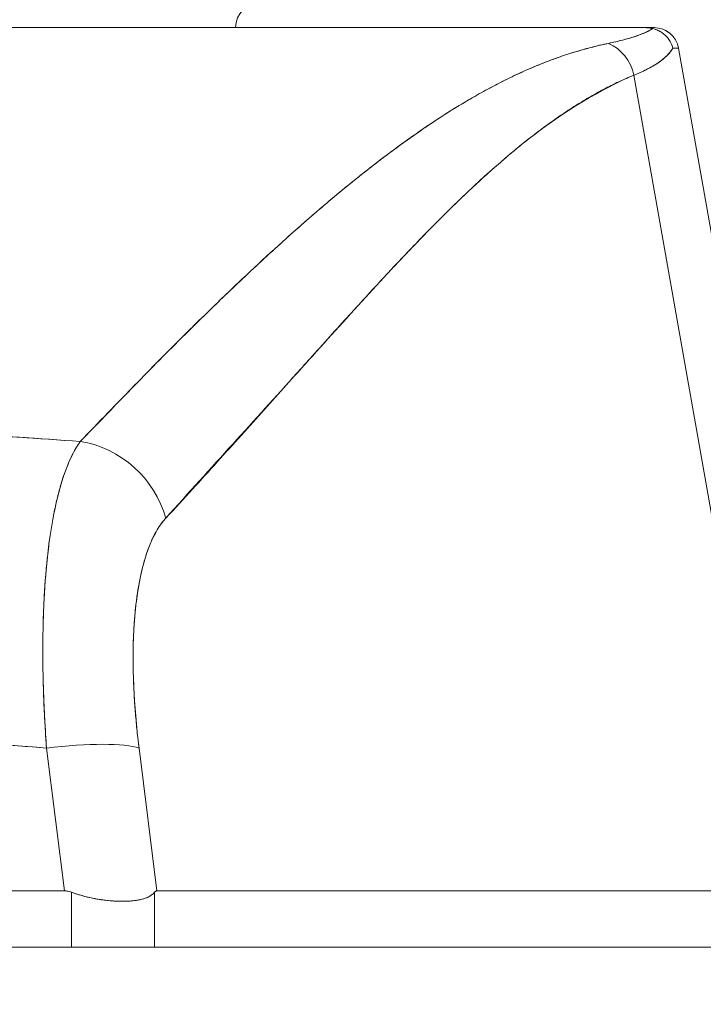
# Model space of a CAD drawing. Header units: inches. Extents: x 15 to 424, y 13 to 263.
# Tile 71 of 125: x 311.076 to 311.617, y 77.431 to 78.211. Entities that reach past the tile are written whole.
import ezdxf

# ---------------------------------------------------------------- set-up
doc = ezdxf.new("R2010")
doc.units = ezdxf.units.IN
doc.header["$LTSCALE"] = 26
doc.header["$MEASUREMENT"] = 0
doc.layers.add('Hatch (ANSI)', color=7, linetype='Continuous', lineweight=5)
doc.layers.add('Visible (ANSI)', color=7, linetype='Continuous', lineweight=5)

msp = doc.modelspace()

# ---------------------------------------------------------------- hatches: boundary and pattern name
at = {"layer": 'Hatch (ANSI)'}
h = msp.add_hatch(dxfattribs=at)
h.set_pattern_fill('ANSI31', color=256, scale=26, angle=90, style=0)
edge = h.paths.add_edge_path()
edge.add_line((337.64532, 76.72597), (337.65807, 76.72597))
edge.add_line((337.65807, 76.72597), (337.73902, 76.72597))
edge.add_line((337.73902, 76.72597), (337.73902, 77.35102))
edge.add_ellipse((337.61407, 77.35102), major_axis=(0.12495, 0), ratio=1, start_angle=0, end_angle=90)
edge.add_line((337.61407, 77.47597), (308.48902, 77.47597))
edge.add_ellipse((308.48902, 77.35102), major_axis=(0, 0.12495), ratio=1, start_angle=0, end_angle=90)
edge.add_line((308.36407, 77.35102), (308.36407, 76.85097))
edge.add_line((308.36407, 76.85097), (308.45777, 76.85097))
edge.add_line((308.45777, 76.85097), (308.45777, 77.35102))
edge.add_ellipse((308.48902, 77.35102), major_axis=(-0.03125, 0), ratio=1, start_angle=270, end_angle=360, ccw=False)
edge.add_line((308.48902, 77.38227), (336.74157, 77.38227))
edge.add_line((336.74157, 77.38227), (337.49157, 77.38227))
edge.add_line((337.49157, 77.38227), (337.61407, 77.38227))
edge.add_ellipse((337.61407, 77.35102), major_axis=(0, 0.03125), ratio=1, start_angle=270, end_angle=360, ccw=False)
edge.add_line((337.64532, 77.35102), (337.64532, 77.21968))
edge.add_line((337.64532, 77.21968), (337.64532, 76.75051))
edge.add_line((337.64532, 76.75051), (337.64532, 76.72597))

# ---------------------------------------------------------------- linework, layer by layer
at = {"layer": 'Visible (ANSI)'}
for p, q in [((310.90454, 78.20431), (311.57005, 78.20431)), ((311.57005, 78.20431), (311.57005, 78.20431)), ((311.5705, 78.20431), (311.57838, 78.20431)), ((311.59777, 78.18805), (311.71545, 77.52062)), ((311.71545, 77.52062), (311.59777, 78.18805)), ((311.56235, 78.16671), (311.67627, 77.52062)), ((311.67627, 77.52062), (311.56235, 78.16671)), ((311.42845, 78.14526), (311.42845, 78.14526)), ((311.32057, 78.06652), (311.32057, 78.06652)), ((311.32057, 78.06652), (311.32057, 78.06652)), ((311.34421, 77.98458), (311.34421, 77.98442)), ((311.34421, 77.98442), (311.34421, 77.98458)), ((311.32469, 77.96289), (311.32469, 77.96305)), ((311.09569, 77.66101), (311.09568, 77.66101)), ((311.16776, 77.66101), (311.16775, 77.66101)), ((311.09684, 77.64132), (311.09685, 77.64132)), ((311.16968, 77.64132), (311.16969, 77.64132)), ((311.11154, 77.52062), (311.09738, 77.6338)), ((311.09738, 77.6338), (311.11154, 77.52062)), ((311.18473, 77.52062), (311.17057, 77.6338)), ((311.17057, 77.6338), (311.18473, 77.52062)), ((311.17456, 77.60195), (311.17456, 77.60195)), ((311.17456, 77.60195), (311.17456, 77.60195)), ((311.17801, 77.57439), (311.178, 77.57439)), ((311.178, 77.57439), (311.17801, 77.57439)), ((311.18047, 77.55471), (311.18047, 77.55471)), ((310.3666, 77.52062), (311.11154, 77.52062)), ((311.11154, 77.52062), (310.3666, 77.52062)), ((311.11713, 77.47597), (311.11713, 77.51955)), ((311.11713, 77.51955), (311.11713, 77.47597)), ((311.18289, 77.47597), (311.18289, 77.51955)), ((311.18289, 77.51955), (311.18289, 77.47597)), ((311.18473, 77.52062), (311.67627, 77.52062)), ((311.67627, 77.52062), (311.18473, 77.52062)), ((337.61407, 77.47597), (308.48902, 77.47597))]:
    msp.add_line(p, q, dxfattribs=at)
for centre, radius, start, end in [((311.26663, 78.20431), 0.01969, 90, 180), ((311.57838, 78.18463), 0.01969, 9.99999, 89.99996), ((311.57838, 78.18463), 0.01968, 10.00272, 90), ((311.1623, 77.57439), 0.01969, 329.46216, 329.46533)]:
    msp.add_arc(centre, radius, start, end, dxfattribs=at)
for centre, major_axis, ratio, start_param, end_param in [((310.8658, 78.20431), (0.71258, 0), 0.00001, 6.139791, 6.287904), ((311.53214, 78.16123), (0.01165, -0.03125), 0.918444, 1.40761, 2.426972), ((311.53214, 78.16123), (-0.01165, 0.03125), 0.918444, 4.549204, 5.568565), ((310.8992, 78.18472), (0.69857, 0.00333), 0.000808, 0.000127, 0.114957), ((310.8992, 78.18473), (0.69857, 0.00332), 0.000807, 0.000126, 0.114964), ((311.1185, 77.80209), (0.05778, -0.0535), 0.919114, 0.971502, 2.202415), ((311.1185, 77.80209), (-0.05778, 0.0535), 0.919117, 4.11309, 5.344006), ((311.09738, 77.62012), (0.07813, 0.00977), 0.172345, 0.336594, 1.549239), ((311.09738, 77.62012), (0.07813, 0.00977), 0.172345, 0.336593, 1.549239)]:
    msp.add_ellipse(centre, major_axis=major_axis, ratio=ratio, start_param=start_param, end_param=end_param, dxfattribs=at)
for points, knots in [([(311.57005, 78.20431), (311.5503, 78.20431), (311.52723, 78.20431), (311.50066, 78.20431), (311.4741, 78.20431), (311.44403, 78.20431), (311.411, 78.20431), (311.37797, 78.20431), (311.34198, 78.20431), (311.30349, 78.20431), (311.265, 78.20431), (311.22401, 78.20431), (311.18099, 78.20431), (311.13797, 78.20431), (311.09293, 78.20431), (311.04675, 78.20431), (311.00059, 78.20431), (310.95328, 78.20431), (310.90454, 78.20431)], [0, 0, 0, 0, 0.1666667, 0.1666667, 0.1666667, 0.3333333, 0.3333333, 0.3333333, 0.5, 0.5, 0.5, 0.6666667, 0.6666667, 0.6666667, 0.8333333, 0.8333333, 0.8333333, 0.9999707, 0.9999707, 0.9999707, 0.9999707]), ([(311.57731, 78.20357), (311.57631, 78.20379), (311.57538, 78.20396), (311.57455, 78.20407), (311.57371, 78.20418), (311.57297, 78.20423), (311.57223, 78.20426), (311.57149, 78.2043), (311.57076, 78.20432), (311.57005, 78.20431)], [0, 0, 0, 0, 0.333333, 0.333333, 0.333333, 0.666667, 0.666667, 0.666667, 1, 1, 1, 1]), ([(311.57731, 78.20357), (311.57631, 78.20381), (311.57538, 78.20397), (311.57455, 78.20407), (311.57371, 78.20417), (311.57297, 78.20423), (311.57223, 78.20426), (311.57149, 78.2043), (311.57076, 78.20431), (311.57005, 78.20431)], [0, 0, 0, 0, 0.333333, 0.333333, 0.333333, 0.666667, 0.666667, 0.666667, 1, 1, 1, 1]), ([(311.54214, 78.19184), (311.54751, 78.19295), (311.55241, 78.19413), (311.55681, 78.19537), (311.56122, 78.19661), (311.56514, 78.19792), (311.56856, 78.19928), (311.57198, 78.20065), (311.5749, 78.20208), (311.57731, 78.20357)], [0, 0, 0, 0, 0.333333, 0.333333, 0.333333, 0.666667, 0.666667, 0.666667, 1, 1, 1, 1]), ([(311.54214, 78.19184), (311.54609, 78.19266), (311.54978, 78.19351), (311.5532, 78.1944), (311.55664, 78.19529), (311.55981, 78.19621), (311.5627, 78.19716), (311.56561, 78.19812), (311.56825, 78.19911), (311.57061, 78.20014), (311.57299, 78.20117), (311.57508, 78.20223), (311.5769, 78.20332), (311.57703, 78.20341), (311.57717, 78.20349), (311.57731, 78.20357)], [0, 0, 0, 0, 0.243497, 0.243497, 0.243497, 0.488085, 0.488085, 0.488085, 0.733901, 0.733901, 0.733901, 0.981098, 0.981098, 0.981098, 1, 1, 1, 1]), ([(311.57731, 78.20357), (311.57988, 78.20292), (311.58236, 78.20186), (311.58454, 78.2004), (311.58671, 78.19894), (311.58859, 78.19709), (311.59006, 78.19498), (311.59153, 78.19287), (311.59259, 78.1905), (311.59315, 78.18809)], [0, 0, 0, 0, 0.333333, 0.333333, 0.333333, 0.666667, 0.666667, 0.666667, 1, 1, 1, 1]), ([(311.59315, 78.18809), (311.59259, 78.19047), (311.59153, 78.19288), (311.59005, 78.195), (311.58858, 78.19711), (311.5867, 78.19895), (311.58452, 78.20041), (311.58353, 78.20107), (311.58249, 78.20165), (311.5814, 78.20215), (311.58008, 78.20276), (311.5787, 78.20323), (311.57731, 78.20357)], [0, 0, 0, 0, 0.333333, 0.333333, 0.333333, 0.666667, 0.666667, 0.666667, 0.817044, 0.817044, 0.817044, 1, 1, 1, 1]), ([(311.12407, 77.87654), (311.14597, 77.89915), (311.16648, 77.92052), (311.18608, 77.94039), (311.20569, 77.96026), (311.22439, 77.97862), (311.24217, 77.9956), (311.25994, 78.01258), (311.27679, 78.02817), (311.29294, 78.04255), (311.3091, 78.05693), (311.32456, 78.07009), (311.33949, 78.08217), (311.35442, 78.09425), (311.36882, 78.10525), (311.38284, 78.11528), (311.39686, 78.12531), (311.41049, 78.13437), (311.42389, 78.14252), (311.43729, 78.15067), (311.45046, 78.15791), (311.46352, 78.16428), (311.47659, 78.17065), (311.48955, 78.17615), (311.50261, 78.18075), (311.51568, 78.18535), (311.52883, 78.18905), (311.54214, 78.19184)], [0, 0, 0, 0, 0.111111, 0.111111, 0.111111, 0.222222, 0.222222, 0.222222, 0.333333, 0.333333, 0.333333, 0.444444, 0.444444, 0.444444, 0.555556, 0.555556, 0.555556, 0.666667, 0.666667, 0.666667, 0.777778, 0.777778, 0.777778, 0.888889, 0.888889, 0.888889, 1, 1, 1, 1]), ([(311.12407, 77.87654), (311.13138, 77.88418), (311.13865, 77.89175), (311.14589, 77.89925), (311.15289, 77.9065), (311.15987, 77.91369), (311.16682, 77.9208), (311.17356, 77.9277), (311.18028, 77.93453), (311.18698, 77.94128), (311.19349, 77.94784), (311.19997, 77.95433), (311.20643, 77.96075), (311.21272, 77.96699), (311.21899, 77.97316), (311.22523, 77.97924), (311.22902, 77.98294), (311.23281, 77.98661), (311.23658, 77.99024), (311.23887, 77.99244), (311.24115, 77.99464), (311.24344, 77.99681), (311.24934, 78.00246), (311.25523, 78.00802), (311.2611, 78.0135), (311.26684, 78.01886), (311.27256, 78.02414), (311.27826, 78.02933), (311.28385, 78.03442), (311.28941, 78.03943), (311.29496, 78.04435), (311.30041, 78.04918), (311.30584, 78.05393), (311.31125, 78.05858), (311.31658, 78.06316), (311.32188, 78.06765), (311.32717, 78.07205), (311.33238, 78.07639), (311.33757, 78.08063), (311.34274, 78.08478), (311.34324, 78.08519), (311.34374, 78.08559), (311.34424, 78.08598), (311.34884, 78.08967), (311.35343, 78.09328), (311.35801, 78.09681), (311.36303, 78.10068), (311.36803, 78.10445), (311.37301, 78.10813), (311.37795, 78.11178), (311.38286, 78.11532), (311.38776, 78.11877), (311.39263, 78.1222), (311.39748, 78.12552), (311.40231, 78.12874), (311.40712, 78.13195), (311.41191, 78.13505), (311.41668, 78.13805), (311.42143, 78.14104), (311.42617, 78.14392), (311.43089, 78.1467), (311.4356, 78.14947), (311.4403, 78.15214), (311.44498, 78.15469), (311.44542, 78.15494), (311.44587, 78.15518), (311.44631, 78.15542), (311.45055, 78.15772), (311.45476, 78.15992), (311.45896, 78.16203), (311.46362, 78.16437), (311.46826, 78.1666), (311.47287, 78.16871), (311.47751, 78.17083), (311.48213, 78.17283), (311.48673, 78.17472), (311.49136, 78.17662), (311.49597, 78.17839), (311.50056, 78.18005), (311.50519, 78.18172), (311.50981, 78.18326), (311.51439, 78.18469), (311.51904, 78.18612), (311.52366, 78.18744), (311.52825, 78.18862), (311.53291, 78.18982), (311.53754, 78.1909), (311.54214, 78.19184)], [0, 0, 0, 0, 0.047674, 0.047674, 0.047674, 0.093754, 0.093754, 0.093754, 0.138483, 0.138483, 0.138483, 0.181962, 0.181962, 0.181962, 0.224293, 0.224293, 0.224293, 0.25, 0.25, 0.25, 0.265575, 0.265575, 0.265575, 0.305906, 0.305906, 0.305906, 0.345378, 0.345378, 0.345378, 0.384081, 0.384081, 0.384081, 0.422102, 0.422102, 0.422102, 0.459526, 0.459526, 0.459526, 0.496435, 0.496435, 0.496435, 0.5, 0.5, 0.5, 0.53291, 0.53291, 0.53291, 0.569025, 0.569025, 0.569025, 0.604849, 0.604849, 0.604849, 0.640453, 0.640453, 0.640453, 0.675905, 0.675905, 0.675905, 0.711275, 0.711275, 0.711275, 0.746632, 0.746632, 0.746632, 0.75, 0.75, 0.75, 0.782043, 0.782043, 0.782043, 0.817582, 0.817582, 0.817582, 0.853329, 0.853329, 0.853329, 0.889364, 0.889364, 0.889364, 0.925766, 0.925766, 0.925766, 0.962618, 0.962618, 0.962618, 1, 1, 1, 1]), ([(311.59315, 78.18809), (311.59269, 78.18728), (311.59217, 78.18648), (311.59159, 78.18568), (311.59031, 78.18393), (311.58873, 78.18223), (311.58687, 78.18056), (311.58681, 78.18051), (311.58675, 78.18046), (311.58669, 78.18041), (311.58487, 78.1788), (311.58277, 78.17723), (311.5804, 78.17569), (311.57915, 78.17488), (311.57781, 78.17408), (311.5764, 78.17328), (311.57508, 78.17254), (311.57368, 78.1718), (311.57222, 78.17108), (311.56921, 78.16958), (311.56592, 78.16812), (311.56235, 78.16671)], [0, 0, 0, 0, 0.10182, 0.10182, 0.10182, 0.326366, 0.326366, 0.326366, 0.333333, 0.333333, 0.333333, 0.550921, 0.550921, 0.550921, 0.666667, 0.666667, 0.666667, 0.775448, 0.775448, 0.775448, 1, 1, 1, 1]), ([(311.56235, 78.16671), (311.56765, 78.16881), (311.57234, 78.171), (311.5764, 78.17328), (311.58046, 78.17557), (311.5839, 78.17794), (311.58669, 78.18041), (311.58949, 78.18288), (311.59165, 78.18544), (311.59315, 78.18809)], [0.0000121, 0.0000121, 0.0000121, 0.0000121, 0.3333333, 0.3333333, 0.3333333, 0.6666667, 0.6666667, 0.6666667, 1, 1, 1, 1]), ([(311.19169, 77.81577), (311.22782, 77.85595), (311.26251, 77.89399), (311.29555, 77.9306), (311.3286, 77.9672), (311.36001, 78.00237), (311.39039, 78.03396), (311.42077, 78.06555), (311.45014, 78.09358), (311.47877, 78.11593), (311.5074, 78.13829), (311.53529, 78.15498), (311.56235, 78.16671)], [0, 0, 0, 0, 0.25, 0.25, 0.25, 0.5, 0.5, 0.5, 0.75, 0.75, 0.75, 1, 1, 1, 1]), ([(311.56235, 78.16671), (311.55835, 78.16506), (311.55437, 78.1633), (311.55042, 78.16145), (311.54644, 78.15957), (311.54248, 78.1576), (311.53855, 78.15552), (311.53458, 78.15343), (311.53063, 78.15124), (311.5267, 78.14895), (311.52274, 78.14664), (311.51879, 78.14423), (311.51487, 78.14173), (311.51091, 78.13921), (311.50696, 78.13659), (311.50304, 78.13388), (311.49906, 78.13114), (311.4951, 78.12832), (311.49117, 78.12541), (311.48717, 78.12246), (311.4832, 78.11942), (311.47924, 78.11631), (311.47522, 78.11315), (311.47122, 78.10991), (311.46723, 78.1066), (311.46317, 78.10322), (311.45913, 78.09978), (311.45511, 78.09627), (311.451, 78.09268), (311.44691, 78.08903), (311.44284, 78.08532), (311.43867, 78.08153), (311.43453, 78.07767), (311.43039, 78.07375), (311.42616, 78.06974), (311.42194, 78.06567), (311.41773, 78.06155), (311.41341, 78.05733), (311.40911, 78.05305), (311.40482, 78.04872), (311.4004, 78.04427), (311.396, 78.03977), (311.39161, 78.03523), (311.38709, 78.03056), (311.38258, 78.02584), (311.37808, 78.02108), (311.37592, 78.01881), (311.37377, 78.01652), (311.37162, 78.01423), (311.36913, 78.01158), (311.36665, 78.00892), (311.36417, 78.00625), (311.35938, 78.0011), (311.3546, 77.99592), (311.34983, 77.99072), (311.34489, 77.98533), (311.33995, 77.97991), (311.33502, 77.97448), (311.3299, 77.96883), (311.32479, 77.96317), (311.31968, 77.95749), (311.31437, 77.95159), (311.30906, 77.94567), (311.30375, 77.93974), (311.29822, 77.93357), (311.29269, 77.92739), (311.28717, 77.92121), (311.2814, 77.91476), (311.27563, 77.90831), (311.26986, 77.90186), (311.26383, 77.89512), (311.25779, 77.88839), (311.25175, 77.88167), (311.24542, 77.87464), (311.23909, 77.86762), (311.23276, 77.86062), (311.22611, 77.85328), (311.21945, 77.84596), (311.21279, 77.83868), (311.20577, 77.83101), (311.19873, 77.82337), (311.19169, 77.81577)], [0, 0, 0, 0, 0.029086, 0.029086, 0.029086, 0.058387, 0.058387, 0.058387, 0.087935, 0.087935, 0.087935, 0.117777, 0.117777, 0.117777, 0.147957, 0.147957, 0.147957, 0.178529, 0.178529, 0.178529, 0.20955, 0.20955, 0.20955, 0.24108, 0.24108, 0.24108, 0.273185, 0.273185, 0.273185, 0.305936, 0.305936, 0.305936, 0.339407, 0.339407, 0.339407, 0.37368, 0.37368, 0.37368, 0.408841, 0.408841, 0.408841, 0.44498, 0.44498, 0.44498, 0.482193, 0.482193, 0.482193, 0.5, 0.5, 0.5, 0.520588, 0.520588, 0.520588, 0.560289, 0.560289, 0.560289, 0.60142, 0.60142, 0.60142, 0.644109, 0.644109, 0.644109, 0.688496, 0.688496, 0.688496, 0.734731, 0.734731, 0.734731, 0.782977, 0.782977, 0.782977, 0.833414, 0.833414, 0.833414, 0.886232, 0.886232, 0.886232, 0.941632, 0.941632, 0.941632, 1, 1, 1, 1]), ([(310.35408, 77.87654), (310.38695, 77.87896), (310.4198, 77.88109), (310.45254, 77.88291), (310.5062, 77.88589), (310.5596, 77.88804), (310.61238, 77.88936), (310.62224, 77.88961), (310.63207, 77.88983), (310.64189, 77.89001), (310.70617, 77.89125), (310.76975, 77.89126), (310.83402, 77.89006), (310.84458, 77.88986), (310.85515, 77.88963), (310.86576, 77.88936), (310.91797, 77.88806), (310.97079, 77.88594), (311.02387, 77.883), (311.05719, 77.88116), (311.09061, 77.879), (311.12407, 77.87654)], [0, 0, 0, 0, 0.126313, 0.126313, 0.126313, 0.333333, 0.333333, 0.333333, 0.371996, 0.371996, 0.371996, 0.62508, 0.62508, 0.62508, 0.666667, 0.666667, 0.666667, 0.871465, 0.871465, 0.871465, 1, 1, 1, 1]), ([(310.35408, 77.87654), (310.41891, 77.88131), (310.48284, 77.8849), (310.54686, 77.88731), (310.61087, 77.88972), (310.67497, 77.89094), (310.73908, 77.89094), (310.80318, 77.89094), (310.86729, 77.88972), (310.9313, 77.88731), (310.99532, 77.8849), (311.05924, 77.88131), (311.12407, 77.87654)], [0, 0, 0, 0, 0.25, 0.25, 0.25, 0.5, 0.5, 0.5, 0.75, 0.75, 0.75, 1, 1, 1, 1]), ([(311.12407, 77.87654), (311.11991, 77.87085), (311.11615, 77.86345), (311.1128, 77.85458), (311.10946, 77.8457), (311.10653, 77.83537), (311.10407, 77.82372), (311.1016, 77.81208), (311.09959, 77.79911), (311.09805, 77.78503), (311.09652, 77.77095), (311.09546, 77.75574), (311.09489, 77.73964), (311.09433, 77.72353), (311.09425, 77.70653), (311.09466, 77.68878), (311.09507, 77.67102), (311.09597, 77.65251), (311.09738, 77.6338)], [0, 0, 0, 0, 0.166667, 0.166667, 0.166667, 0.333333, 0.333333, 0.333333, 0.5, 0.5, 0.5, 0.666667, 0.666667, 0.666667, 0.833333, 0.833333, 0.833333, 1, 1, 1, 1]), ([(311.09738, 77.6338), (311.09711, 77.63744), (311.09686, 77.64107), (311.09663, 77.64469), (311.09622, 77.65091), (311.09587, 77.65711), (311.09558, 77.66326), (311.09528, 77.66937), (311.09504, 77.67544), (311.09486, 77.68145), (311.09468, 77.68743), (311.09455, 77.69335), (311.09447, 77.69921), (311.0944, 77.70503), (311.09438, 77.71079), (311.09442, 77.71646), (311.09446, 77.72211), (311.09455, 77.72768), (311.09469, 77.73316), (311.09484, 77.73863), (311.09504, 77.74401), (311.0953, 77.74928), (311.09555, 77.75454), (311.09586, 77.75971), (311.09623, 77.76476), (311.0966, 77.76981), (311.09701, 77.77474), (311.09749, 77.77955), (311.09768, 77.7815), (311.09788, 77.78342), (311.09809, 77.78533), (311.09839, 77.78814), (311.09872, 77.7909), (311.09907, 77.79361), (311.09965, 77.79817), (311.10028, 77.8026), (311.10096, 77.80689), (311.10165, 77.81119), (311.10239, 77.81534), (311.10317, 77.81934), (311.10396, 77.82336), (311.1048, 77.82722), (311.10569, 77.83093), (311.10658, 77.83464), (311.10752, 77.8382), (311.10851, 77.8416), (311.1095, 77.84501), (311.11054, 77.84826), (311.11162, 77.85133), (311.11271, 77.85443), (311.11384, 77.85735), (311.11502, 77.86009), (311.11621, 77.86284), (311.11743, 77.86542), (311.1187, 77.86782), (311.11998, 77.87023), (311.12129, 77.87245), (311.12265, 77.87449), (311.12312, 77.87519), (311.12359, 77.87588), (311.12407, 77.87654)], [0, 0, 0, 0, 0.032809, 0.032809, 0.032809, 0.089258, 0.089258, 0.089258, 0.145362, 0.145362, 0.145362, 0.201169, 0.201169, 0.201169, 0.256712, 0.256712, 0.256712, 0.31204, 0.31204, 0.31204, 0.367264, 0.367264, 0.367264, 0.422459, 0.422459, 0.422459, 0.477668, 0.477668, 0.477668, 0.5, 0.5, 0.5, 0.532921, 0.532921, 0.532921, 0.588194, 0.588194, 0.588194, 0.643534, 0.643534, 0.643534, 0.698987, 0.698987, 0.698987, 0.754621, 0.754621, 0.754621, 0.810528, 0.810528, 0.810528, 0.866751, 0.866751, 0.866751, 0.923319, 0.923319, 0.923319, 0.980266, 0.980266, 0.980266, 1, 1, 1, 1]), ([(311.17057, 77.6338), (311.16844, 77.65109), (311.16703, 77.66751), (311.16635, 77.68316), (311.16567, 77.69881), (311.16571, 77.71371), (311.16647, 77.72749), (311.16722, 77.74127), (311.16868, 77.75393), (311.17083, 77.7653), (311.17298, 77.77668), (311.17582, 77.78676), (311.1793, 77.79521), (311.18278, 77.80366), (311.18691, 77.81047), (311.19169, 77.81577)], [0, 0, 0, 0, 0.2, 0.2, 0.2, 0.4, 0.4, 0.4, 0.6, 0.6, 0.6, 0.8, 0.8, 0.8, 1, 1, 1, 1]), ([(311.19169, 77.81577), (311.19124, 77.81528), (311.19079, 77.81477), (311.19035, 77.81425), (311.18907, 77.81274), (311.18783, 77.81109), (311.18664, 77.80931), (311.18545, 77.80753), (311.18431, 77.80561), (311.18321, 77.80356), (311.18212, 77.80151), (311.18107, 77.79934), (311.18007, 77.79704), (311.17981, 77.79644), (311.17955, 77.79583), (311.1793, 77.79521), (311.17858, 77.79346), (311.17789, 77.79165), (311.17723, 77.78978), (311.17633, 77.78724), (311.17549, 77.78458), (311.17469, 77.78181), (311.1739, 77.77903), (311.17315, 77.77614), (311.17246, 77.77315), (311.17188, 77.77061), (311.17133, 77.76799), (311.17083, 77.7653), (311.17073, 77.76481), (311.17064, 77.76432), (311.17055, 77.76383), (311.16997, 77.76061), (311.16944, 77.7573), (311.16896, 77.75388), (311.16848, 77.75046), (311.16806, 77.74695), (311.16769, 77.74334), (311.16733, 77.73973), (311.16701, 77.73603), (311.16676, 77.73225), (311.16665, 77.73067), (311.16655, 77.72909), (311.16647, 77.72749), (311.16634, 77.72523), (311.16624, 77.72294), (311.16615, 77.72063), (311.16601, 77.71668), (311.16592, 77.71264), (311.16588, 77.70853), (311.16585, 77.70442), (311.16587, 77.70024), (311.16595, 77.69598), (311.16603, 77.69178), (311.16616, 77.68751), (311.16635, 77.68317), (311.16654, 77.67873), (311.16679, 77.67423), (311.1671, 77.66966), (311.1674, 77.66516), (311.16776, 77.66059), (311.16818, 77.65598), (311.1686, 77.65136), (311.16907, 77.6467), (311.1696, 77.642), (311.16991, 77.63928), (311.17023, 77.63654), (311.17057, 77.6338)], [0, 0, 0, 0, 0.019103, 0.019103, 0.019103, 0.074488, 0.074488, 0.074488, 0.129904, 0.129904, 0.129904, 0.185404, 0.185404, 0.185404, 0.2, 0.2, 0.2, 0.241031, 0.241031, 0.241031, 0.296777, 0.296777, 0.296777, 0.352641, 0.352641, 0.352641, 0.4, 0.4, 0.4, 0.408599, 0.408599, 0.408599, 0.464615, 0.464615, 0.464615, 0.520668, 0.520668, 0.520668, 0.576744, 0.576744, 0.576744, 0.6, 0.6, 0.6, 0.632818, 0.632818, 0.632818, 0.688844, 0.688844, 0.688844, 0.74479, 0.74479, 0.74479, 0.8, 0.8, 0.8, 0.856416, 0.856416, 0.856416, 0.9121, 0.9121, 0.9121, 0.967784, 0.967784, 0.967784, 1, 1, 1, 1]), ([(310.38076, 77.6338), (310.46177, 77.64018), (310.54228, 77.64444), (310.62129, 77.64656), (310.70031, 77.64869), (310.77784, 77.64869), (310.85686, 77.64656), (310.93588, 77.64444), (311.01638, 77.64018), (311.09738, 77.6338)], [0, 0, 0, 0, 0.333333, 0.333333, 0.333333, 0.666667, 0.666667, 0.666667, 1, 1, 1, 1]), ([(311.09738, 77.6338), (311.06731, 77.63616), (311.03724, 77.63825), (311.00716, 77.64005), (310.94757, 77.64361), (310.88797, 77.64602), (310.82836, 77.64723), (310.76813, 77.64844), (310.70791, 77.64843), (310.64769, 77.64718), (310.58823, 77.64594), (310.52878, 77.64351), (310.46936, 77.63994), (310.44304, 77.63836), (310.41672, 77.63656), (310.39041, 77.63455), (310.3872, 77.6343), (310.38398, 77.63405), (310.38076, 77.6338)], [0, 0, 0, 0, 0.125959, 0.125959, 0.125959, 0.375449, 0.375449, 0.375449, 0.627486, 0.627486, 0.627486, 0.876322, 0.876322, 0.876322, 0.986527, 0.986527, 0.986527, 1, 1, 1, 1]), ([(311.11713, 77.51955), (311.11653, 77.51978), (311.11592, 77.51997), (311.11531, 77.52013), (311.1147, 77.52029), (311.11408, 77.52041), (311.11345, 77.52049), (311.11282, 77.52057), (311.11219, 77.52062), (311.11154, 77.52062)], [0, 0, 0, 0, 0.333333, 0.333333, 0.333333, 0.666667, 0.666667, 0.666667, 1, 1, 1, 1]), ([(311.11713, 77.51955), (311.11652, 77.51978), (311.11592, 77.51998), (311.1153, 77.52013), (311.11469, 77.52029), (311.11407, 77.52041), (311.11344, 77.52049), (311.11281, 77.52057), (311.11218, 77.52062), (311.11154, 77.52062)], [0, 0, 0, 0, 0.333333, 0.333333, 0.333333, 0.666667, 0.666667, 0.666667, 1, 1, 1, 1]), ([(311.11713, 77.51955), (311.12105, 77.51813), (311.12502, 77.51692), (311.12899, 77.51593), (311.1306, 77.51553), (311.13222, 77.51516), (311.13383, 77.51483), (311.13609, 77.51437), (311.13835, 77.51398), (311.14058, 77.51365), (311.14381, 77.51318), (311.14699, 77.51286), (311.15004, 77.51265), (311.15051, 77.51262), (311.15097, 77.51259), (311.15143, 77.51257), (311.15483, 77.51238), (311.15806, 77.51234), (311.16109, 77.51246), (311.16219, 77.51251), (311.16327, 77.51257), (311.16431, 77.51266), (311.16617, 77.51281), (311.16792, 77.51302), (311.16957, 77.51331), (311.17175, 77.51369), (311.17373, 77.5142), (311.1755, 77.51484), (311.17601, 77.51503), (311.1765, 77.51522), (311.17697, 77.51543), (311.1794, 77.51651), (311.18137, 77.51788), (311.18289, 77.51955)], [0, 0, 0, 0, 0.142074, 0.142074, 0.142074, 0.2, 0.2, 0.2, 0.281613, 0.281613, 0.281613, 0.4, 0.4, 0.4, 0.418111, 0.418111, 0.418111, 0.55134, 0.55134, 0.55134, 0.6, 0.6, 0.6, 0.686173, 0.686173, 0.686173, 0.8, 0.8, 0.8, 0.832447, 0.832447, 0.832447, 1, 1, 1, 1]), ([(311.18289, 77.51955), (311.18104, 77.51754), (311.17859, 77.51597), (311.17548, 77.51483), (311.17236, 77.5137), (311.16858, 77.513), (311.16428, 77.51265), (311.15998, 77.5123), (311.15517, 77.5123), (311.15002, 77.51265), (311.14487, 77.513), (311.13936, 77.5137), (311.13382, 77.51484), (311.12827, 77.51597), (311.12268, 77.51754), (311.11713, 77.51955)], [0, 0, 0, 0, 0.2, 0.2, 0.2, 0.4, 0.4, 0.4, 0.6, 0.6, 0.6, 0.8, 0.8, 0.8, 1, 1, 1, 1]), ([(311.18473, 77.52062), (311.18452, 77.52062), (311.18431, 77.52057), (311.1841, 77.52049), (311.1839, 77.52041), (311.18369, 77.52029), (311.18349, 77.52013), (311.18329, 77.51998), (311.18309, 77.51978), (311.18289, 77.51955)], [0, 0, 0, 0, 0.333333, 0.333333, 0.333333, 0.666667, 0.666667, 0.666667, 1, 1, 1, 1]), ([(311.18473, 77.52062), (311.18452, 77.52062), (311.18431, 77.52057), (311.1841, 77.52049), (311.18389, 77.52041), (311.18369, 77.52029), (311.18349, 77.52013), (311.18328, 77.51998), (311.18308, 77.51978), (311.18289, 77.51955)], [0, 0, 0, 0, 0.333333, 0.333333, 0.333333, 0.666667, 0.666667, 0.666667, 1, 1, 1, 1])]:
    msp.add_open_spline(points, degree=3, knots=knots, dxfattribs=at)
for points in [[(311.09685, 77.64132), (311.09685, 77.64132), (311.09684, 77.64132), (311.09684, 77.64132)], [(311.16969, 77.64132), (311.16968, 77.64132), (311.16968, 77.64132), (311.16968, 77.64132)]]:
    msp.add_open_spline(points, degree=3, dxfattribs=at)

doc.saveas('drawing.dxf')
